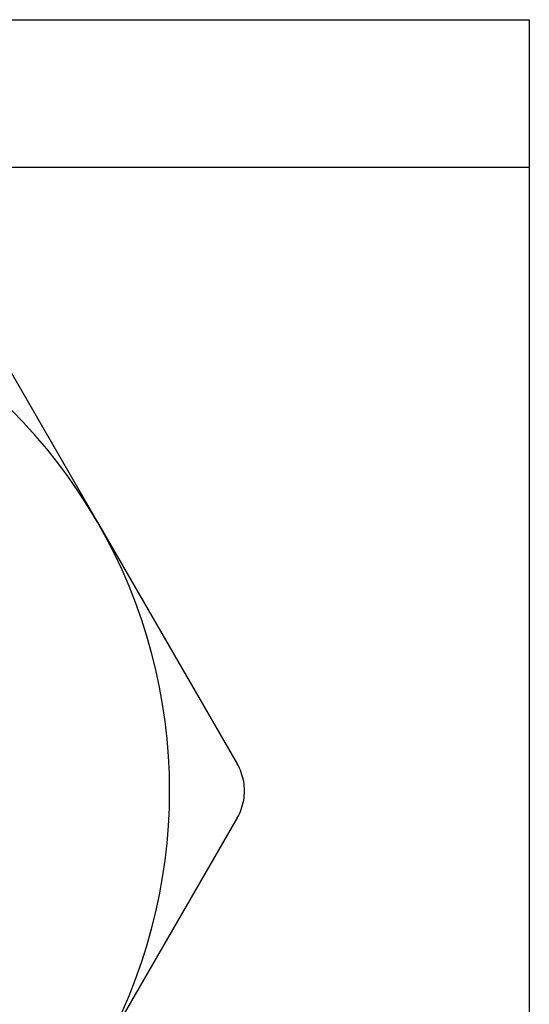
# Model space of a CAD drawing. Header units: inches. Extents: x 6 to 216, y 11 to 118.
# Tile 46 of 212: x 38.413 to 38.599, y 22.248 to 22.607. Entities that reach past the tile are written whole.
import ezdxf

# ---------------------------------------------------------------- set-up
doc = ezdxf.new("R2010")
doc.units = ezdxf.units.IN
doc.header["$MEASUREMENT"] = 0
doc.layers.add('Visible Edges(ANSI)', color=7, linetype='Continuous', lineweight=25)
doc.layers.add('Visible Tangent Edges(ANSI)', color=7, linetype='Continuous', lineweight=25)

msp = doc.modelspace()

# ---------------------------------------------------------------- linework, layer by layer
at = {"layer": 'Visible Edges(ANSI)'}
for p, q in [((8.41765, 22.60673), (38.59875, 22.60673)), ((38.59875, 22.60673), (38.59875, 22.55288)), ((38.59875, 22.55288), (38.59875, 22.09858)), ((38.39074, 22.51175), (38.4416, 22.42366)), ((38.4416, 22.42366), (38.49246, 22.33557)), ((38.49246, 22.31589), (38.4416, 22.2278))]:
    msp.add_line(p, q, dxfattribs=at)
at = {"layer": 'Visible Edges(ANSI)', "flags": 128}
msp.add_lwpolyline([(38.49246, 22.31589), (38.49287, 22.31664), (38.49325, 22.31741), (38.4936, 22.31819), (38.49391, 22.319), (38.49419, 22.31982), (38.49443, 22.32065), (38.49463, 22.32149), (38.4948, 22.32234), (38.49493, 22.32319), (38.49502, 22.32404), (38.49508, 22.32489), (38.4951, 22.32573), (38.49508, 22.32657), (38.49502, 22.32742), (38.49493, 22.32827), (38.4948, 22.32912), (38.49463, 22.32997), (38.49443, 22.33081), (38.49419, 22.33164), (38.49391, 22.33246), (38.4936, 22.33327), (38.49325, 22.33405), (38.49287, 22.33482), (38.49246, 22.33557)], dxfattribs=at)
at = {"layer": 'Visible Edges(ANSI)'}
for start, end in [(30, 90), (330, 30)]:
    msp.add_arc((38.27198, 22.32573), 0.19587, start, end, dxfattribs=at)
at = {"layer": 'Visible Tangent Edges(ANSI)'}
msp.add_line((38.59875, 22.55288), (8.41765, 22.55288), dxfattribs=at)

doc.saveas('drawing.dxf')
